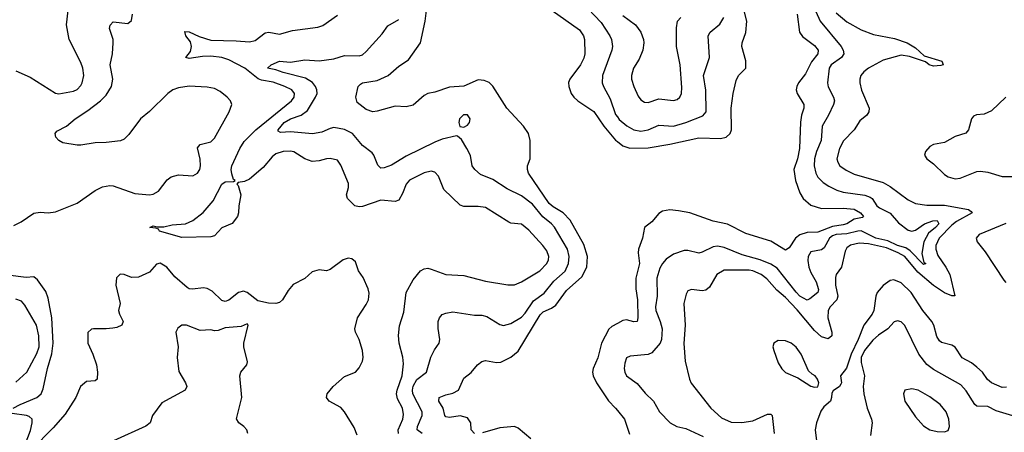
# Model space of a CAD drawing. Header units: inches. Extents: x 2134017 to 2292458, y 756222 to 916513.
# Tile 218 of 256: x 2186692 to 2192141, y 882977 to 885259. Entities that reach past the tile are written whole.
import ezdxf

# ---------------------------------------------------------------- set-up
doc = ezdxf.new("R2010")
doc.units = ezdxf.units.IN
doc.header["$MEASUREMENT"] = 0
doc.layers.add('C1888', color=7, linetype='Continuous')
doc.layers.add('C1898', color=7, linetype='Continuous')

msp = doc.modelspace()

# ---------------------------------------------------------------- linework, layer by layer
at = {"layer": 'C1888', "color": 5}
for points, elevation in [([(2189209.4, 882970), (2189189.8, 882989.8), (2189188.6, 883030), (2189170, 883056.8), (2189130, 883067.2), (2189070, 883058.7), (2189050, 883062.4), (2189044.5, 883070), (2189035.3, 883110), (2189010.8, 883150), (2189013.3, 883170), (2189050, 883184.6), (2189090, 883193.2), (2189119.8, 883210), (2189150, 883277.1), (2189190, 883308), (2189225.6, 883350), (2189250, 883368.8), (2189270, 883373.2), (2189330, 883362.7), (2189355.2, 883364.8), (2189410, 883392), (2189450, 883425), (2189572.9, 883627.1), (2189590, 883643.4), (2189635.7, 883664.3), (2189659.3, 883680.7), (2189718.6, 883761.4), (2189802.8, 883837.2), (2189829.9, 883890), (2189833.9, 883950), (2189814.7, 884014.7), (2189738.3, 884150), (2189700.5, 884190), (2189644.3, 884224.3), (2189623.2, 884243.2), (2189507.8, 884410), (2189501.6, 884430), (2189503.1, 884450), (2189517.3, 884490), (2189518, 884510), (2189516.9, 884590), (2189508.2, 884630), (2189480.5, 884670), (2189388.9, 884768.9), (2189310.7, 884890.7), (2189290, 884910.6), (2189263.1, 884923.1), (2189230, 884925.6), (2189150, 884891.9), (2189070, 884885.4), (2188990, 884858.2), (2188950, 884849.7), (2188930, 884839.7), (2188870, 884786.3), (2188830, 884776.3), (2188770, 884780.5), (2188670, 884752.3), (2188646, 884750), (2188610, 884762), (2188560.5, 884800.5), (2188552, 884830), (2188566, 884890), (2188577.6, 884902.4), (2188589.8, 884910.2), (2188670, 884922.9), (2188730.5, 884949.5), (2188790, 885002.4), (2188843.5, 885036.5), (2188910.8, 885130), (2188935.5, 885250), (2188949.9, 885370)], 240), ([(2186670, 884975.6), (2186750, 884940.2), (2186890, 884852.6), (2186908.6, 884848.6), (2186990, 884863.2), (2187010, 884872.9), (2187030, 884895.3), (2187038.4, 884910), (2187047.6, 884950), (2187041.2, 884990), (2187030, 885021.6), (2186965.6, 885150), (2186951.3, 885230), (2186960.4, 885310)], 340), ([(2189639.7, 885310), (2189790, 885202.7), (2189812.1, 885170), (2189817.8, 885150), (2189820.1, 885070), (2189814.1, 885045.9), (2189796.3, 885010), (2189737.2, 884930), (2189730, 884912), (2189731.7, 884890), (2189744, 884850), (2189758, 884830), (2189780.2, 884810), (2189870, 884750.2), (2189925.8, 884670), (2189990, 884592.6), (2190000, 884584.7)], 240), ([(2189838.3, 885318.3), (2189910, 885244), (2189958.1, 885170), (2189967.4, 885150), (2189973.1, 885110), (2189969.4, 885090), (2189917.3, 884950), (2189915.8, 884910), (2189922.2, 884890), (2189960.5, 884820.5), (2189990, 884734), (2190000, 884720.8)], 260), ([(2186659.5, 884120.5), (2186699.4, 884140.6), (2186770, 884188.7), (2186806.2, 884193.8), (2186850, 884190.2), (2186890, 884196.9), (2187010, 884243.8), (2187110, 884314.7), (2187150, 884334.2), (2187190, 884342.4), (2187210, 884340.2), (2187330, 884297.1), (2187410, 884290.7), (2187430, 884294.8), (2187459.8, 884310), (2187507.5, 884372.5), (2187530.6, 884389.4), (2187570, 884400.2), (2187650, 884395.7), (2187675.6, 884410), (2187688.3, 884430), (2187692.9, 884450), (2187690, 884487.3), (2187675.6, 884550), (2187691, 884569), (2187750, 884583.6), (2187770, 884603.7), (2187850.5, 884750), (2187865.3, 884790), (2187857.8, 884810), (2187839.8, 884830), (2187801.1, 884861.1), (2187770, 884878.3), (2187730, 884885.6), (2187630, 884891.6), (2187570, 884882.6), (2187538.6, 884870), (2187511, 884850), (2187409.7, 884750.3), (2187360.7, 884710), (2187296.3, 884623.7), (2187270, 884598.9), (2187250, 884588), (2187170, 884578.7), (2187110, 884578.5), (2187030, 884564.8), (2187010, 884565.7), (2186930, 884578.2), (2186908.2, 884590), (2186892.8, 884610), (2186887.6, 884630), (2186898.2, 884641.8), (2186950.6, 884669.4), (2186998.5, 884710), (2187070, 884755.7), (2187139.8, 884810), (2187170, 884842), (2187199.8, 884890), (2187207, 884930), (2187193, 885010), (2187206, 885070), (2187209.8, 885130), (2187208.7, 885150), (2187188.9, 885210), (2187191.9, 885228.1), (2187210, 885246.3), (2187290, 885238.4), (2187310, 885254.8), (2187316.8, 885290)], 320), ([(2188788.3, 882970), (2188787.1, 882990), (2188811.8, 883050), (2188815.9, 883075.9), (2188809.9, 883110), (2188782.1, 883162.1), (2188777.6, 883190), (2188780.4, 883210), (2188808.1, 883290), (2188815.9, 883355.9), (2188812.2, 883392.2), (2188791.7, 883470), (2188787.6, 883512.4), (2188794.3, 883565.7), (2188818.1, 883641.8), (2188830.6, 883750), (2188870, 883819.7), (2188910, 883869.1), (2188930, 883881.6), (2188950, 883883.8), (2188970, 883879.3), (2189050, 883849.1), (2189150, 883843.8), (2189270, 883813.2), (2189392.9, 883792.9), (2189430, 883792.5), (2189470, 883808.6), (2189570.7, 883870), (2189609.8, 883910), (2189619.1, 883930), (2189620.2, 883950), (2189610, 883979.7), (2189588.2, 884010), (2189510, 884095.3), (2189470, 884127.9), (2189410, 884133.6), (2189398.7, 884138.7), (2189270, 884220.3), (2189230, 884226.3), (2189150, 884225.3), (2189130, 884232.8), (2189039.7, 884319.7), (2189010, 884393.6), (2188990, 884416.4), (2188970, 884420.3), (2188930, 884412), (2188850, 884371.6), (2188830.1, 884350), (2188810, 884296.9), (2188790, 884261.1), (2188770, 884253.5), (2188690, 884260.9), (2188590, 884226.2), (2188570, 884223.1), (2188546.9, 884230), (2188507, 884270), (2188501.2, 884290), (2188511.6, 884330), (2188512.5, 884352.5), (2188470, 884454), (2188450, 884481.3), (2188410, 884490.8), (2188390, 884489.8), (2188350, 884477.4), (2188310, 884474), (2188270, 884489.8), (2188210, 884527.6), (2188190, 884531.5), (2188150, 884530.5), (2188110, 884517.5), (2188090, 884500.7), (2188038.9, 884441.1), (2187963.8, 884376.2), (2187936.7, 884363.3), (2187902, 884358), (2187894, 884350), (2187902, 884342), (2187915.1, 884290), (2187904.2, 884230), (2187902.7, 884190), (2187896.5, 884170), (2187867.8, 884132.2), (2187810, 884107), (2187770, 884063.5), (2187750, 884057.1), (2187590, 884053.5), (2187465.1, 884090), (2187459.6, 884099.6), (2187445.6, 884105.6), (2187412, 884110), (2187430, 884119.6), (2187453.4, 884113.4), (2187490, 884112.9), (2187535.9, 884124.1), (2187610, 884130.1), (2187650, 884147.8), (2187706.7, 884193.3), (2187762.9, 884257.1), (2187811, 884349), (2187830, 884361.8), (2187875.9, 884364.1), (2187884.2, 884370), (2187875, 884375), (2187865.6, 884405.6), (2187862.6, 884430), (2187866.6, 884450), (2187910, 884546), (2187935.2, 884584.8), (2187999.3, 884650), (2188196, 884810), (2188210.6, 884830), (2188213, 884850), (2188197.6, 884870), (2188158.7, 884890), (2188094, 884914), (2188030, 884924.1), (2188011.9, 884931.9), (2187937.2, 884990), (2187850, 885036.5), (2187810, 885049.1), (2187750, 885057.2), (2187704.5, 885055.5), (2187630, 885043.4), (2187611.5, 885050), (2187636.4, 885083.6), (2187643.4, 885110), (2187636.6, 885136.6), (2187612.3, 885170), (2187606.2, 885193.8), (2187630, 885191.4), (2187686, 885166), (2187750, 885145.3), (2187890, 885142.7), (2187963.7, 885136.3), (2187995.8, 885144.2), (2188050, 885185.2), (2188070, 885189.3), (2188130, 885178), (2188201.9, 885198.1), (2188342.3, 885217.7), (2188370, 885227.1), (2188450, 885283.8)], 280), ([(2188918.7, 882970), (2188892.1, 882990), (2188893.7, 883010), (2188920.2, 883070), (2188918.7, 883090), (2188868.5, 883190), (2188865.6, 883210), (2188870, 883232.7), (2188890, 883269.3), (2188943.5, 883310), (2188967.1, 883392.9), (2188987.4, 883432.6), (2189014.3, 883470), (2189017.7, 883490), (2189008.5, 883551.5), (2189008.5, 883590), (2189015.1, 883610), (2189030, 883628.2), (2189050, 883636.5), (2189090, 883642.3), (2189210, 883625.5), (2189250, 883624), (2189276.5, 883616.5), (2189350, 883574), (2189370, 883567.2), (2189410, 883578.5), (2189470, 883613.6), (2189490, 883636.1), (2189535.6, 883704.4), (2189594.4, 883745.6), (2189647.8, 883812.2), (2189711.2, 883868.8), (2189729.9, 883910), (2189733.1, 883950), (2189723.2, 883990), (2189651.4, 884111.4), (2189635.4, 884130), (2189588, 884168), (2189530, 884238.5), (2189470, 884284), (2189390, 884322.7), (2189310, 884374.7), (2189242.9, 884402.9), (2189211.1, 884430), (2189196.3, 884450), (2189187, 884507), (2189167.3, 884547.3), (2189136.9, 884596.9), (2189115.1, 884615.1), (2189110, 884617.2), (2189030, 884598), (2188990, 884582.2), (2188830, 884503.7), (2188750, 884454.4), (2188710, 884438.7), (2188690, 884438.3), (2188674.6, 884454.6), (2188652.6, 884510), (2188643.1, 884523.1), (2188590, 884563), (2188534.4, 884630), (2188490, 884652.4), (2188430, 884662), (2188410, 884657.8), (2188363.6, 884636.4), (2188312.1, 884627.9), (2188190, 884638.6), (2188135.8, 884635.8), (2188123, 884643), (2188121.8, 884650), (2188154.9, 884690), (2188190, 884709.6), (2188249.6, 884730.4), (2188284, 884756), (2188329.9, 884830), (2188337.5, 884850), (2188337.3, 884870), (2188329.4, 884890), (2188311.9, 884911.9), (2188274.6, 884934.6), (2188150, 884966.3), (2188110, 884981.9), (2188063.7, 884990), (2188082.9, 885010), (2188130, 885028.6), (2188190, 885023.2), (2188270, 885036.9), (2188350, 885031.8), (2188430, 885042.3), (2188490, 885060.7), (2188570, 885058.5), (2188590, 885064.9), (2188610, 885082), (2188698.8, 885181.2), (2188730, 885224.9), (2188790, 885260.2)], 260), ([(2188560.4, 882960.5), (2188543, 883003), (2188490, 883089.7), (2188470, 883114), (2188404.5, 883150), (2188389.5, 883170), (2188394, 883190), (2188426.3, 883230), (2188490, 883284.9), (2188550, 883310.3), (2188570, 883333.4), (2188589, 883370), (2188593, 883390), (2188589.9, 883430), (2188571.6, 883490), (2188550.6, 883530), (2188547, 883550), (2188562.2, 883610), (2188610, 883683), (2188621.9, 883710), (2188625.6, 883745.6), (2188621.2, 883770), (2188592.7, 883832.7), (2188567.5, 883870), (2188550, 883919.8), (2188530, 883937), (2188510, 883939.8), (2188481.5, 883930), (2188410, 883877.1), (2188389.7, 883869.7), (2188350, 883875.6), (2188310, 883863.7), (2188270, 883827.3), (2188206.1, 883793.9), (2188178.7, 883761.3), (2188147.3, 883710), (2188130, 883695.1), (2188110.4, 883689.6), (2188069, 883691), (2188010, 883704.5), (2187950.3, 883750.3), (2187930, 883756.6), (2187902.8, 883750), (2187850, 883706.8), (2187830, 883700.6), (2187810, 883705.6), (2187756.9, 883756.9), (2187730, 883773), (2187710, 883776.6), (2187649.2, 883769.2), (2187630.6, 883770.6), (2187618, 883778), (2187550, 883836.4), (2187506, 883890), (2187470, 883911.6), (2187450, 883906.6), (2187410, 883862.6), (2187350, 883835.8), (2187310, 883832.6), (2187270, 883849.7), (2187248.2, 883851.8), (2187228.2, 883831.8), (2187223.2, 883790), (2187247.2, 883690), (2187239.1, 883650), (2187244, 883630), (2187263.8, 883590), (2187257.1, 883570), (2187230, 883556.9), (2187207, 883553), (2187170, 883548.7), (2187101, 883550), (2187090, 883547.1), (2187070, 883529), (2187068.4, 883470), (2187096.9, 883410), (2187116.5, 883350), (2187122.3, 883310), (2187120.5, 883270), (2187110, 883262.4), (2187062.2, 883257.8), (2187028.4, 883230), (2187002, 883170), (2186943.6, 883076.4), (2186878, 883002), (2186758.6, 882881.4)], 320), ([(2186656.3, 883110), (2186694, 883130), (2186787.7, 883170), (2186809.9, 883190.1), (2186822.4, 883217.6), (2186846.2, 883330), (2186869.9, 883410.1), (2186876.6, 883470), (2186869.5, 883610), (2186850, 883718), (2186836.1, 883756.1), (2186790, 883819.7), (2186770, 883835.9), (2186727.1, 883832.9), (2186626.5, 883846.5)], 320), ([(2186670, 883254), (2186730.8, 883309.3), (2186787.5, 883412.5), (2186800.6, 883450), (2186797.9, 883510), (2186785.3, 883570), (2186720.6, 883680.6), (2186701.3, 883701.3), (2186670, 883713)], 340), ([(2187954.5, 882970), (2187949.3, 882990), (2187932.7, 883010), (2187904, 883030), (2187892.1, 883052.1), (2187922, 883170), (2187909.6, 883290), (2187916, 883310), (2187949, 883350), (2187952.5, 883367.5), (2187932.1, 883450), (2187932, 883470), (2187957.2, 883570), (2187950, 883577.2), (2187918, 883562), (2187830, 883555.1), (2187790, 883539.6), (2187770, 883537.6), (2187750, 883542.9), (2187690, 883539.6), (2187616, 883570), (2187590, 883569.6), (2187566.5, 883553.5), (2187556.4, 883530), (2187568.9, 883450), (2187563.1, 883390), (2187572.8, 883312.8), (2187610.5, 883250), (2187617.3, 883230), (2187607.3, 883210), (2187479.2, 883140.8), (2187426.4, 883070), (2187413.4, 883030), (2187390, 883011.2), (2187211, 882929)], 340), ([(2190000, 883578), (2189970, 883561.6), (2189953.2, 883546.8), (2189912.8, 883470), (2189891.1, 883388.9), (2189865.2, 883330), (2189862.8, 883310), (2189866.4, 883290), (2189884.3, 883250), (2189950, 883150.2), (2189990.2, 883110), (2190000, 883097.8)], 240), ([(2186707.1, 882870), (2186752.7, 882987.3), (2186761.9, 883030), (2186760.3, 883050), (2186744.5, 883064.5), (2186730, 883069.9), (2186650, 883080.5)], 320), ([(2189520.2, 882940.2), (2189450, 883000.4), (2189430, 883008.5), (2189350, 883002), (2189254.1, 882974.1)], 240)]:
    msp.add_lwpolyline(points, dxfattribs=dict(at, elevation=elevation))
at = {"layer": 'C1888', "color": 5, "elevation": 260}
msp.add_lwpolyline([(2189170, 884733), (2189147.5, 884732.5), (2189125.7, 884710), (2189123.1, 884690), (2189128, 884668), (2189150, 884664), (2189170, 884676.3), (2189180.7, 884690), (2189185.1, 884710)], close=True, dxfattribs=at)
at = {"layer": 'C1898', "color": 5}
for points, elevation in [([(2190000, 884584.7), (2190030, 884561), (2190068.4, 884548.4), (2190170, 884550.5), (2190290, 884569.7), (2190450, 884606.1), (2190570, 884602.3), (2190601.1, 884610), (2190624, 884630), (2190631.2, 884650), (2190629.9, 884769.9), (2190641.2, 884850), (2190657.5, 884922.5), (2190670.4, 884949.6), (2190711.7, 884990), (2190710.8, 885030.8), (2190688.5, 885110), (2190689.8, 885130), (2190711.5, 885188.5), (2190715.4, 885250), (2190696, 885330)], 240), ([(2191080.7, 885340.7), (2191122.1, 885250), (2191237.5, 885110), (2191249.5, 885090), (2191253.7, 885070), (2191240.2, 885050), (2191182.5, 885010), (2191171.5, 884990), (2191162, 884910), (2191167.2, 884887.2), (2191196, 884830), (2191200.7, 884810), (2191196.2, 884790), (2191168.5, 884730), (2191133.1, 884670), (2191128.4, 884590), (2191101.7, 884530), (2191090.1, 884490), (2191088.5, 884450), (2191097.6, 884410), (2191110, 884387.3), (2191138.4, 884358.4), (2191170, 884337.3), (2191215.3, 884315.3), (2191250, 884305.1), (2191368.7, 884288.7), (2191398, 884278), (2191410.1, 884270), (2191435.2, 884230), (2191450, 884218.5), (2191509.6, 884189.6), (2191555.4, 884135.4), (2191610, 884095.5), (2191630, 884090.2), (2191650, 884095.5), (2191698.8, 884130), (2191745.7, 884145.7), (2191770, 884148.9), (2191778.3, 884130), (2191761.4, 884110), (2191721.1, 884078.9), (2191695, 884030), (2191685.5, 883965.5), (2191696.3, 883916.3), (2191707.3, 883910), (2191694.8, 883905.2), (2191620.9, 883980.9), (2191596.7, 883996.7), (2191550, 884009.8), (2191496, 884036), (2191430, 884051.3), (2191350, 884090.8), (2191330, 884089.9), (2191270, 884075), (2191210, 884071.4), (2191190, 884063.5), (2191173.1, 884050), (2191143.7, 883996.3), (2191130, 883986.3), (2191070, 883975.1), (2191056, 883950), (2191053.8, 883926.2), (2191058.6, 883890), (2191070, 883860.8), (2191100.7, 883810), (2191112.5, 883767.5), (2191108.9, 883750), (2191065.5, 883714.5), (2191050, 883707.2), (2191010, 883729.9), (2190990, 883751.1), (2190884.1, 883884.1), (2190850, 883906.8), (2190790.2, 883930.2), (2190690, 883958.1), (2190590, 883998.8), (2190553.6, 884006.4), (2190530, 884002.3), (2190470, 883972.7), (2190450, 883967.6), (2190390, 883982.7), (2190370, 883982), (2190310, 883961.6), (2190270, 883935.1), (2190249.2, 883910), (2190235.1, 883884.9), (2190217.3, 883830), (2190220.5, 883730), (2190210.1, 883670), (2190212.3, 883650), (2190237.1, 883590), (2190247.7, 883550), (2190243.9, 883490), (2190236.3, 883470), (2190190, 883417.2), (2190170, 883407.4), (2190070, 883398.4), (2190050.4, 883389.6), (2190041.1, 883358.9), (2190038, 883330), (2190041.3, 883310), (2190050.7, 883290), (2190110, 883246), (2190153.9, 883193.9), (2190200.4, 883150), (2190233.7, 883090), (2190291.8, 883030), (2190329.4, 883009.4), (2190378.3, 882998.3), (2190474.2, 882954.2)], 260), ([(2190994.7, 885290), (2191008.1, 885190), (2191024.9, 885164.9), (2191090, 885116.1), (2191111.6, 885090), (2191109.5, 885070), (2191073.7, 885026.3), (2191041.1, 884958.9), (2191001.8, 884910), (2190992.5, 884890), (2190989.5, 884870), (2190995.3, 884850), (2191032, 884790), (2191032.7, 884770), (2191019.2, 884730), (2191012.9, 884692.9), (2191007.2, 884547.2), (2190996.1, 884490), (2190976.6, 884430), (2190985.5, 884370), (2191010, 884301.1), (2191027.3, 884270), (2191070, 884233), (2191130, 884215.1), (2191250, 884215.9), (2191310, 884210.6), (2191346.3, 884190), (2191361.3, 884170), (2191355.8, 884164.2), (2191310, 884155.8), (2191269, 884130), (2191250, 884123.7), (2191190, 884114.4), (2191110, 884084.3), (2191050, 884082.8), (2191010.4, 884069.6), (2190984.8, 884050), (2190950, 883998), (2190930, 883983.5), (2190850, 884034.8), (2190710, 884076), (2190610, 884127.8), (2190530, 884144.7), (2190400.5, 884190), (2190337.9, 884202.1), (2190290, 884207.4), (2190250, 884199), (2190230, 884186.8), (2190190, 884141.3), (2190150.5, 884110), (2190138, 884050), (2190116.8, 883990), (2190115, 883970), (2190122, 883910), (2190101.3, 883830), (2190102.1, 883770), (2190110.6, 883710), (2190113.5, 883610), (2190110.2, 883590), (2190090, 883587), (2190050, 883598.8), (2190030, 883594.5), (2190000, 883578)], 240), ([(2190000, 884720.8), (2190010, 884707.7), (2190051.5, 884671.5), (2190090, 884649.5), (2190130, 884642.9), (2190170, 884650.1), (2190230, 884675), (2190310, 884669.6), (2190378.7, 884690), (2190473.7, 884726.3), (2190491.1, 884748.9), (2190489.1, 884869.1), (2190476.2, 884950), (2190509, 885050), (2190502.4, 885170), (2190513.8, 885190), (2190566.5, 885233.5), (2190589.9, 885270)], 260), ([(2190030, 885281.8), (2190100.8, 885230), (2190129.2, 885190), (2190143.8, 885150), (2190146.2, 885130), (2190140.6, 885090), (2190120.4, 885039.6), (2190088.4, 884990), (2190078, 884950), (2190078.9, 884930), (2190090.1, 884890.1), (2190115.5, 884835.5), (2190130, 884815.3), (2190150, 884802.7), (2190170, 884801.2), (2190230, 884820.5), (2190310, 884811.1), (2190330, 884817.3), (2190345.4, 884830), (2190354.4, 884850), (2190356.1, 884883.9), (2190347.6, 885010), (2190326.6, 885110), (2190326.8, 885213.2), (2190332.1, 885250), (2190351.2, 885270)], 280), ([(2191210, 885296.3), (2191270, 885247.1), (2191350, 885203.5), (2191417.3, 885177.3), (2191534.2, 885154.2), (2191604.4, 885130), (2191650, 885102.8), (2191698.5, 885058.5), (2191795.5, 885030), (2191799.5, 885019.5), (2191802.4, 885010), (2191790, 885005.2), (2191750, 885002.5), (2191726.3, 885010), (2191705, 885025), (2191615.9, 885055.9), (2191570, 885062), (2191470, 885034.5), (2191388.9, 884990), (2191363.7, 884970), (2191347.2, 884950), (2191340.9, 884930), (2191341.8, 884910), (2191350.3, 884869.7), (2191392.7, 884770), (2191392.2, 884750), (2191379.6, 884730), (2191341.1, 884698.9), (2191310, 884649.7), (2191251.3, 884588.7), (2191230, 884547.3), (2191215.2, 884490), (2191219.3, 884470), (2191231.3, 884451.3), (2191265.8, 884425.8), (2191310, 884404.7), (2191470, 884359.2), (2191510, 884335.5), (2191610, 884263.2), (2191650, 884242.5), (2191712.3, 884232.3), (2191810, 884232.9), (2191943, 884210), (2191958.2, 884198.2), (2191963.6, 884190), (2191876.6, 884143.4), (2191850, 884122), (2191780.1, 884050), (2191762.8, 884010), (2191762.5, 883990), (2191774.3, 883954.3), (2191818.2, 883890), (2191839.3, 883850), (2191867.5, 883732.5), (2191850, 883732), (2191810, 883748.6), (2191750, 883788.2), (2191662.8, 883862.8), (2191590, 883948.4), (2191553.8, 883970), (2191490, 883997), (2191390, 884019.4), (2191337.4, 884022.6), (2191290, 884012.7), (2191270, 883997.6), (2191260.6, 883979.4), (2191239.5, 883890), (2191210.8, 883850), (2191206.5, 883833.5), (2191207.2, 883790), (2191219.1, 883730), (2191214.2, 883710), (2191178, 883670), (2191166, 883650), (2191165.4, 883610), (2191187.5, 883530), (2191186.5, 883510), (2191166.5, 883493.5), (2191130, 883505.4), (2191090, 883539.5), (2190994.8, 883654.8), (2190930, 883722.6), (2190882.7, 883762.7), (2190826.2, 883826.2), (2190794.9, 883850), (2190750, 883869.9), (2190730, 883873.5), (2190590, 883872.8), (2190550.9, 883849.1), (2190510, 883778.9), (2190490, 883763.1), (2190470, 883758.7), (2190410, 883767.1), (2190390, 883758.7), (2190380, 883740), (2190367.1, 883690), (2190375.7, 883570), (2190368.5, 883468.5), (2190374.3, 883370), (2190398.6, 883270), (2190408.8, 883248.8), (2190517.8, 883110), (2190576.4, 883056.4), (2190630, 883033.3), (2190689.1, 883030.9), (2190750, 883040.1), (2190830, 883077.2), (2190850, 883077.4), (2190857.4, 883070), (2190866.8, 882970)], 280), ([(2192150, 884829.8), (2192070, 884754.8), (2192030, 884736.9), (2191987.4, 884732.6), (2191970, 884725.2), (2191959.1, 884710), (2191943, 884650), (2191928.5, 884631.5), (2191870, 884613), (2191810, 884579.8), (2191750, 884568.7), (2191730, 884557.2), (2191706, 884530), (2191700.2, 884510), (2191712, 884490), (2191750, 884461.1), (2191810, 884402.9), (2191830.2, 884390), (2191870, 884378.4), (2191897.8, 884382.2), (2191990, 884419.7), (2192010, 884421.2), (2192050, 884414.9), (2192130, 884391.3), (2192190, 884392.1)], 320), ([(2192150, 884132.6), (2192002.3, 884070), (2191985.7, 884050), (2191990.5, 884029.5), (2192034.8, 883974.8), (2192139.2, 883819.2), (2192150, 883806)], 320), ([(2192152.9, 883227.1), (2192130, 883225.4), (2192069.9, 883249.9), (2192048.2, 883268.2), (2192019.9, 883310), (2191990, 883337.8), (2191960.4, 883360.4), (2191908.5, 883388.5), (2191870, 883447.9), (2191850, 883459.1), (2191794.2, 883474.3), (2191782.8, 883482.8), (2191767.1, 883507.1), (2191750.5, 883570), (2191740.6, 883590), (2191690, 883649.8), (2191626.1, 883750), (2191570, 883803.8), (2191530, 883819.6), (2191510, 883817), (2191471.1, 883788.9), (2191438.5, 883750), (2191430.1, 883729.9), (2191419.5, 883650), (2191410, 883629.8), (2191363.3, 883570), (2191333.2, 883490), (2191294, 883410), (2191267.5, 883332.5), (2191233.8, 883290), (2191239.4, 883250), (2191236.7, 883243.3), (2191230, 883229.8), (2191194.3, 883205.7), (2191186.1, 883193.9), (2191185.2, 883170), (2191178.9, 883150), (2191142.8, 883117.2), (2191125.6, 883094.4), (2191101.7, 883030), (2191095.2, 882990), (2191101.4, 882930)], 320), ([(2192188.2, 883068.2), (2192095.8, 883095.8), (2192050, 883119.8), (2191990, 883122.3), (2191978.5, 883130), (2191930, 883206), (2191900.4, 883240.4), (2191750, 883323.7), (2191712.5, 883352.5), (2191668.2, 883410), (2191590, 883567.4), (2191570, 883587.8), (2191550, 883594.2), (2191531.7, 883588.3), (2191495.8, 883550), (2191445.5, 883514.5), (2191414.4, 883485.7), (2191368.4, 883430), (2191349.4, 883390), (2191350, 883363.8), (2191366.7, 883290), (2191360.1, 883230), (2191363.9, 883190), (2191383.2, 883110), (2191406.2, 883050), (2191409.2, 883030), (2191400.9, 882959.1)], 340), ([(2190000, 883097.8), (2190038.6, 883050), (2190067.5, 882967.5)], 240)]:
    msp.add_lwpolyline(points, dxfattribs=dict(at, elevation=elevation))
for points, elevation in [([(2190890, 883484), (2190864.9, 883470), (2190860.3, 883450), (2190865.2, 883430), (2190890, 883361.3), (2190910, 883327.1), (2190930, 883308.3), (2190998.6, 883278.6), (2191070, 883232.2), (2191090, 883226), (2191110, 883228.7), (2191115.1, 883250), (2191107, 883270), (2191095.1, 883290), (2191078.3, 883298.3), (2191057.4, 883317.4), (2191016.5, 883410), (2190990, 883447.2), (2190961.7, 883470), (2190930, 883483.2)], 320), ([(2191630, 883217.8), (2191590.3, 883209.7), (2191583.7, 883190), (2191591.6, 883150), (2191650, 883062.4), (2191693.3, 883013.3), (2191730, 882990.3), (2191770, 882981.7), (2191810, 882979.3), (2191830, 882986.8), (2191838, 883010), (2191834.2, 883050), (2191818.8, 883090), (2191785.6, 883130), (2191730, 883173.3), (2191664.5, 883210)], 360)]:
    msp.add_lwpolyline(points, close=True, dxfattribs=dict(at, elevation=elevation))

doc.saveas('drawing.dxf')
